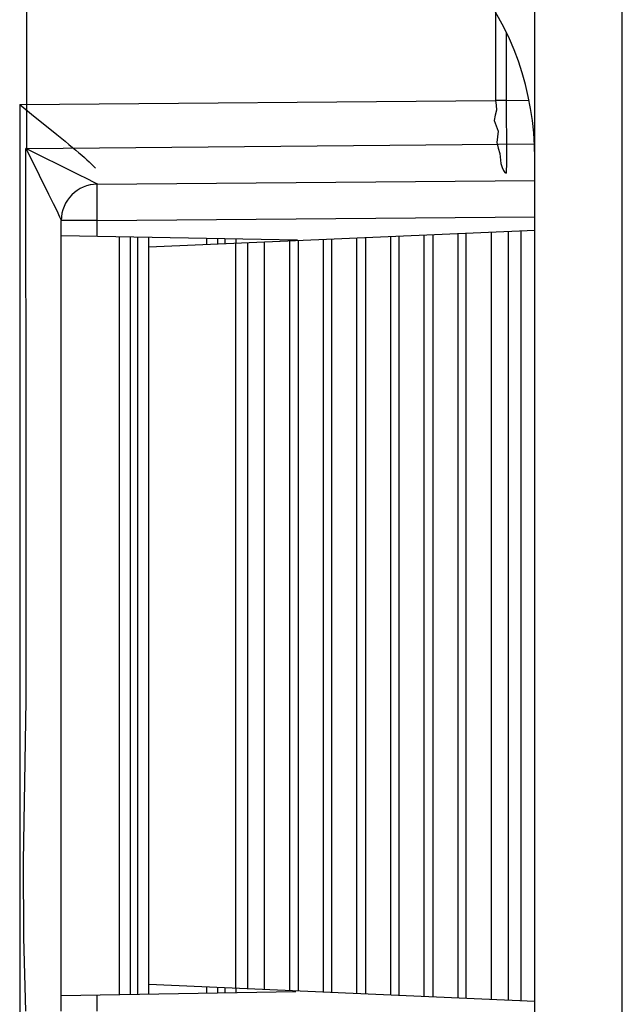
# Model space of a CAD drawing. Header units: millimetres. Extents: x -131 to 719, y -272 to 510.
# Tile 17 of 102: x -122 to -114, y 149 to 162. Entities that reach past the tile are written whole.
import ezdxf

# ---------------------------------------------------------------- set-up
doc = ezdxf.new("R2010")
doc.units = ezdxf.units.MM
doc.header["$LTSCALE"] = 23.1
doc.layers.get('0').update_dxf_attribs({"linetype": 'CONTINUOUS'})

msp = doc.modelspace()

# ---------------------------------------------------------------- linework, layer by layer
at = {"color": 7}
for p, q in [((-114.985, 97.422), (-114.985, 218.308)), ((-113.785, 97.397), (-113.788, 216.767)), ((-121.959, 160.593), (-121.959, 165.642)), ((-115.527, 162.465), (-115.527, 161.251)), ((-115.379, 162.189), (-115.379, 161.251)), ((-122.055, 161.194), (-115.527, 161.251)), ((-115.379, 161.251), (-115.527, 161.251)), ((-115.379, 161.251), (-115.074, 161.253)), ((-122.055, 161.194), (-122.055, 147.349)), ((-122.055, 161.194), (-121.893, 161.062)), ((-121.893, 161.062), (-121.547, 160.783)), ((-121.972, 160.593), (-121.876, 160.402)), ((-121.269, 160.244), (-121.972, 160.593)), ((-121.959, 160.593), (-114.985, 160.654)), ((-121.876, 160.402), (-121.788, 160.225)), ((-121.788, 160.225), (-121.658, 159.964)), ((-120.99, 160.102), (-114.985, 160.154)), ((-121.658, 159.964), (-121.596, 159.837)), ((-120.99, 159.602), (-120.991, 159.794)), ((-121.485, 159.39), (-121.485, 159.602)), ((-120.99, 159.602), (-121.485, 159.602)), ((-120.99, 159.602), (-114.985, 159.654)), ((-120.99, 159.381), (-120.99, 159.602)), ((-114.985, 159.466), (-120.285, 159.235)), ((-115.348, 148.893), (-115.348, 159.451)), ((-115.175, 148.885), (-115.175, 159.458)), ((-121.488, 148.953), (-121.488, 159.39)), ((-118.241, 159.333), (-121.488, 159.39)), ((-120.685, 148.967), (-120.685, 159.376)), ((-120.535, 148.97), (-120.535, 159.373)), ((-120.435, 148.972), (-120.435, 159.371)), ((-120.285, 148.974), (-120.285, 159.369)), ((-119.485, 159.27), (-119.485, 159.355)), ((-119.335, 159.276), (-119.335, 159.352)), ((-119.235, 159.287), (-119.235, 159.351)), ((-119.085, 159.287), (-119.085, 159.348)), ((-118.35, 149.024), (-118.35, 159.319)), ((-118.235, 159.325), (-118.235, 149.019)), ((-117.889, 159.34), (-117.889, 149.004)), ((-117.773, 148.998), (-117.773, 159.345)), ((-117.427, 148.983), (-117.427, 159.36)), ((-117.311, 159.365), (-117.311, 148.978)), ((-116.965, 159.38), (-116.965, 148.963)), ((-116.849, 148.958), (-116.849, 159.385)), ((-116.503, 148.943), (-116.503, 159.4)), ((-116.387, 159.405), (-116.387, 148.938)), ((-116.041, 159.42), (-116.041, 148.923)), ((-115.926, 148.918), (-115.926, 159.425)), ((-115.579, 148.903), (-115.579, 159.44)), ((-119.092, 159.287), (-119.092, 149.056)), ((-118.93, 159.294), (-118.93, 149.049)), ((-118.697, 149.039), (-118.697, 159.304)), ((-114.985, 148.877), (-120.285, 149.108)), ((-119.485, 148.988), (-119.485, 149.073)), ((-119.335, 148.991), (-119.335, 149.067)), ((-119.235, 148.993), (-119.235, 149.056)), ((-119.085, 148.995), (-119.085, 149.056)), ((-118.265, 149.01), (-121.488, 148.953)), ((-121.485, 148.741), (-121.485, 148.953)), ((-120.99, 148.741), (-120.99, 148.962))]:
    msp.add_line(p, q, dxfattribs=at)
for points in [[(-115.527, 161.251), (-115.515, 161.187), (-115.514, 161.12), (-115.531, 161.05), (-115.542, 160.978), (-115.517, 160.904), (-115.491, 160.828), (-115.499, 160.75), (-115.508, 160.672), (-115.488, 160.595), (-115.464, 160.521)], [(-115.379, 161.251), (-115.378, 161.094), (-115.377, 160.942), (-115.376, 160.797), (-115.375, 160.663), (-115.375, 160.544), (-115.375, 160.442), (-115.376, 160.36), (-115.377, 160.3), (-115.378, 160.263), (-115.379, 160.251)], [(-121.547, 160.783), (-121.433, 160.69), (-121.38, 160.647), (-121.331, 160.607), (-121.285, 160.569), (-121.242, 160.532), (-121.203, 160.499), (-121.167, 160.467), (-121.133, 160.437), (-121.104, 160.41), (-121.077, 160.384), (-121.054, 160.361), (-121.033, 160.339), (-121.016, 160.319)], [(-121.972, 148.741), (-121.997, 149.753), (-122.004, 150.802), (-121.987, 151.888), (-121.967, 153.009), (-121.965, 154.166), (-121.967, 155.361), (-121.967, 156.591), (-121.967, 157.868), (-121.969, 159.203), (-121.972, 160.593)], [(-115.464, 160.521), (-115.454, 160.385), (-115.436, 160.331), (-115.415, 160.288), (-115.396, 160.26), (-115.379, 160.251)], [(-121.062, 160.139), (-121.102, 160.16), (-121.269, 160.244)], [(-120.99, 160.102), (-120.994, 160.104), (-121.007, 160.111), (-121.062, 160.139)], [(-120.991, 159.794), (-120.992, 159.957), (-120.992, 160.019), (-120.991, 160.065), (-120.991, 160.093), (-120.99, 160.102)], [(-121.596, 159.837), (-121.543, 159.729), (-121.523, 159.686), (-121.507, 159.651), (-121.495, 159.625), (-121.488, 159.609), (-121.485, 159.602)]]:
    msp.add_lwpolyline(points, dxfattribs=at)
for centre, radius, start, end in [((-118.985, 160.46), 4, 0, 76.6373), ((-120.985, 159.602), 0.5, 90.5, 180)]:
    msp.add_arc(centre, radius, start, end, dxfattribs=at)

doc.saveas('drawing.dxf')
